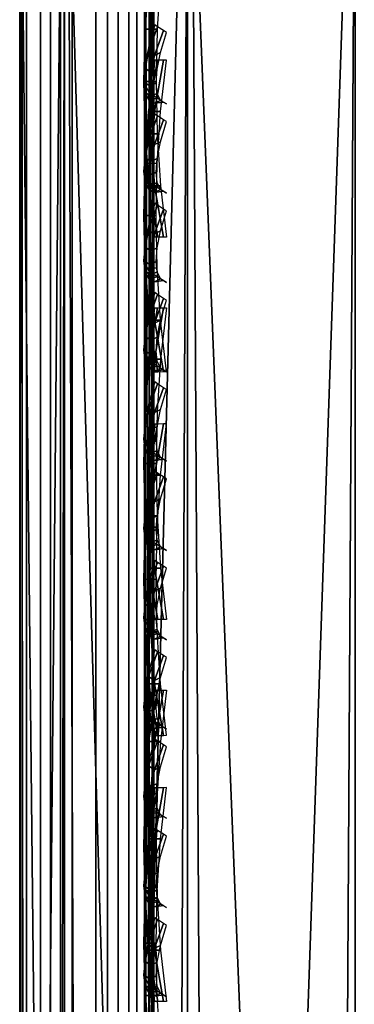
# Model space of a CAD drawing. Header units: inches. Extents: x 0 to 23, y -28 to 0.
# Tile 26 of 256: x 0 to 0.249, y -6.432 to -5.697. Entities that reach past the tile are written whole.
import ezdxf

# ---------------------------------------------------------------- set-up
doc = ezdxf.new("R2010")
doc.units = ezdxf.units.IN
doc.header["$LTSCALE"] = 0.03937
doc.header["$MEASUREMENT"] = 0
for name, color, linetype in [('A-FURN-3-ST', 151, 'Continuous'), ('A-FURN-3-ST-BK', 151, 'Continuous'), ('A-FURN-3-ST-SEAM', 250, 'Continuous'), ('A-FURN-3-STITCH', 15, 'Continuous')]:
    doc.layers.add(name, color=color, linetype=linetype)

msp = doc.modelspace()

# ---------------------------------------------------------------- meshes
at = {"layer": 'A-FURN-3-ST'}
mesh = msp.add_polyface(dxfattribs=at)
corners = [(0.25, -4.85038, 5), (22.75, -27.51, 5), (0.25, -27.51, 5), (0.125, -4.85038, 5.03349), (0.125, -27.51, 5.03349), (0.03349, -4.85038, 5.125), (0.03349, -27.51, 5.125), (0, -4.85038, 5.25), (0, -27.51, 5.25), (0.25, -27.70134, 5.03806), (0.125, -27.68853, 5.069), (0.03349, -27.65351, 5.15355), (0, -27.635, 5.28349), (0.25, -26.91, 18), (0.125, -26.91, 17.96651), (0.25, -27.1947, 17.96252), (0.125, -27.18603, 17.93017), (0.25, -27.46, 17.85263), (0.125, -27.44325, 17.82362), (0.25, -27.68782, 17.67782), (0.125, -27.66414, 17.65413), (0.03349, -26.91, 17.875), (0.03349, -27.16235, 17.84178), (0.03349, -27.3975, 17.74437), (0.03349, -27.59943, 17.58943), (0, -26.91, 17.75), (0, -27.13, 17.72104), (0, -27.335, 17.63612), (0, -27.51104, 17.50104), (0.03349, -27.75438, 17.3875), (0, -27.64612, 17.325), (0.03349, -5.45916, 17.875), (0.125, -5.45916, 17.96651), (0.25, -5.45916, 18), (22.75, -27.68782, 17.67782), (22.75, -27.46, 17.85263), (22.75, -27.1947, 17.96252), (0, -27.72651, 5.375), (0, -27.76, 5.5), (0, -4.60038, 5.50019), (0, -4.60916, 16.90065), (0, -27.76, 16.9), (0, -5.45916, 17.75), (0, -27.73104, 17.12)]
mesh.append_faces([[corners[k] for k in face] for face in [(0, 1, 2), (3, 2, 4), (5, 4, 6), (7, 6, 8), (9, 10, 2), (2, 10, 4), (4, 10, 11), (4, 11, 6), (6, 11, 8), (8, 11, 12), (13, 14, 15), (15, 14, 16), (15, 16, 17), (17, 16, 18), (17, 18, 19), (19, 18, 20), (14, 21, 16), (16, 21, 22), (16, 22, 23, 18), (18, 23, 24, 20), (21, 25, 22), (22, 25, 26), (22, 26, 23), (23, 26, 27), (23, 27, 24), (24, 27, 28), (24, 28, 29), (29, 28, 30), (31, 25, 21), (32, 21, 14), (33, 14, 13), (19, 34, 17), (17, 35, 15), (15, 36, 13), (2, 1, 9), (12, 37, 8), (8, 38, 39), (40, 38, 41), (42, 41, 25), (25, 41, 43), (25, 43, 30), (30, 28, 25), (25, 28, 27), (25, 27, 26)]])
mesh = msp.add_polyface(dxfattribs=at)
corners = [(0.25, -5.45916, 18), (22.75, -5.45916, 18), (0.25, -5.17459, 17.96255), (22.75, -5.17459, 17.96255), (0.25, -4.9094, 17.85277), (22.75, -4.9094, 17.85277), (0.25, -4.68164, 17.67812), (0.25, -4.65895, 5.0381), (22.75, -4.65895, 5.0381), (0.25, -4.85038, 5), (0.25, -27.51, 5), (0.125, -4.85038, 5.03349), (0.125, -27.51, 5.03349), (0.03349, -4.85038, 5.125), (0.03349, -27.51, 5.125), (0, -4.85038, 5.25), (0.125, -4.67178, 5.06904), (0.03349, -4.70681, 5.15357), (0, -4.72533, 5.28353), (0, -5.45916, 17.75), (0.03349, -5.45916, 17.875), (0, -5.23926, 17.72107), (0.03349, -5.20693, 17.84181), (0, -5.03434, 17.63623), (0.03349, -4.97187, 17.7445), (0, -4.85835, 17.50127), (0.03349, -4.76999, 17.58969), (0, -4.72325, 17.32538), (0.125, -5.45916, 17.96651), (0.125, -5.18326, 17.9302), (0.125, -4.92614, 17.82376), (0.125, -4.70531, 17.65442), (0, -26.91, 17.75), (0.03349, -26.91, 17.875), (0.125, -26.91, 17.96651), (0, -27.51, 5.25), (0, -4.60038, 5.50019), (0, -4.63381, 5.37511), (0, -27.76, 5.5), (0, -4.60916, 16.90065), (0, -27.76, 16.9), (0, -4.63826, 17.12052), (0.25, -26.91, 18)]
mesh.append_faces([[corners[k] for k in face] for face in [(0, 1, 2), (2, 3, 4), (4, 5, 6), (7, 8, 9), (9, 10, 11), (11, 12, 13), (13, 14, 15), (16, 7, 11), (11, 7, 9), (11, 13, 16), (16, 13, 17), (13, 15, 17), (17, 15, 18), (19, 20, 21), (21, 20, 22), (21, 22, 23), (23, 22, 24), (23, 24, 25), (25, 24, 26), (25, 26, 27), (20, 28, 22), (22, 28, 29), (22, 29, 30, 24), (24, 30, 31, 26), (28, 0, 29), (29, 0, 2), (29, 2, 30), (30, 2, 4), (30, 4, 31), (31, 4, 6), (19, 32, 20), (20, 33, 28), (28, 34, 0), (35, 36, 15), (15, 37, 18), (36, 38, 39), (39, 40, 19), (21, 23, 19), (19, 23, 25), (19, 25, 27), (27, 41, 19), (19, 41, 39), (42, 1, 0)]])
at = {"layer": 'A-FURN-3-ST-BK'}
mesh = msp.add_polyface(dxfattribs=at)
corners = [(0.125, -5.20705, 18.0051), (0.03349, -5.45916, 18.125), (0.03349, -5.1867, 18.09432), (0, -5.45916, 18.25), (0, -5.1589, 18.21619), (0.03349, -4.92789, 18.0038), (0, -4.87368, 18.11644), (0.03349, -4.6957, 17.858), (0, -4.61779, 17.95575), (0.03349, -4.50175, 17.6642), (0, -4.40405, 17.74218), (0.03349, -4.35576, 17.43211), (0.03349, -4.26505, 17.17338), (0.125, -4.35425, 17.15295), (0.125, -4.43818, 17.39237), (0.125, -4.57327, 17.60711), (0.125, -4.75273, 17.78643), (0.125, -4.96758, 17.92135), (0.125, -8.59823, 18.03349), (0.03349, -8.59823, 18.125), (0, -8.59823, 18.25), (0, -5.17234, 31.47809), (0.03349, -5.29258, 31.51224), (0, -5.05577, 31.77939), (0.03349, -5.16769, 31.83506), (0, -4.8858, 32.05413), (0.03349, -4.98558, 32.12942), (0, -4.66823, 32.29294), (0.03349, -4.75247, 32.38529), (0, -4.41047, 32.48769), (0.03349, -4.4763, 32.59395), (0.125, -5.38061, 31.53724), (0.125, -5.24962, 31.87582), (0.125, -5.05862, 32.18454), (0.125, -4.81414, 32.4529), (0.125, -4.52449, 32.67174), (0.125, -4.19955, 32.83361), (0.03349, -4.16648, 32.74829), (0, -8.83872, 18.5683), (0.03349, -8.95896, 18.60245), (0.03349, -8.73366, 18.15031), (0, -8.70964, 18.2762), (0.03349, -8.85081, 18.22282), (0, -8.7977, 18.34929), (0.03349, -8.93387, 18.33275), (0, -8.84396, 18.45397), (0.03349, -8.97162, 18.46525), (0.125, -9.06273, 18.45678), (0.125, -9.01577, 18.29194), (0.125, -8.91245, 18.15519), (0.125, -8.76671, 18.06498), (0, -4.12131, 32.63174)]
mesh.append_faces([[corners[k] for k in face] for face in [(0, 1, 2), (2, 1, 3), (2, 3, 4), (2, 4, 5), (5, 4, 6), (5, 6, 7), (7, 6, 8), (7, 8, 9), (9, 8, 10), (9, 10, 11), (12, 13, 14, 11), (11, 14, 15, 9), (9, 15, 16, 7), (7, 16, 17, 5), (5, 17, 0, 2), (1, 18, 19), (1, 19, 3), (3, 19, 20), (21, 22, 23), (23, 22, 24), (23, 24, 25), (25, 24, 26), (25, 26, 27), (27, 26, 28), (27, 28, 29), (29, 28, 30), (22, 31, 24), (24, 32, 33, 26), (26, 33, 34, 28), (28, 34, 35, 30), (30, 35, 36, 37), (21, 38, 22), (22, 38, 39), (22, 39, 31), (18, 40, 19), (19, 40, 20), (20, 40, 41), (41, 40, 42), (41, 42, 43), (43, 42, 44), (43, 44, 45), (45, 44, 46), (45, 46, 38), (38, 46, 39), (39, 46, 47), (48, 47, 46, 44), (48, 44, 42, 49), (49, 42, 40, 50), (8, 51, 10), (6, 21, 8), (8, 21, 29), (8, 29, 51), (6, 4, 21), (21, 4, 3), (21, 3, 20), (21, 20, 38), (38, 20, 41), (38, 41, 43), (43, 45, 38), (23, 25, 21), (21, 25, 27), (21, 27, 29)]])
mesh = msp.add_polyface(dxfattribs=at)
corners = [(0.25, -5.41282, 31.54639), (22.75, -5.41282, 31.54639), (0.25, -5.27961, 31.89073), (22.75, -5.27961, 31.89073), (0.25, -5.08536, 32.20472), (22.75, -5.08536, 32.20472), (0.25, -4.83671, 32.47764), (22.75, -4.83671, 32.47764), (0.25, -4.54213, 32.70022), (22.75, -4.54213, 32.70022), (0.25, -4.21165, 32.86484), (0.25, -4.35916, 16.90085), (0.125, -4.3167, 5.24983), (0.25, -4.35019, 5.24981), (0.25, -5.17459, 17.96255), (0.25, -5.45916, 18), (0.125, -5.20705, 18.0051), (0.125, -5.45916, 18.03349), (0.03349, -5.45916, 18.125), (0.125, -4.32566, 16.90087), (0.125, -4.35425, 17.15295), (0.25, -4.39682, 17.18538), (0.125, -4.43818, 17.39237), (0.25, -4.50681, 17.45049), (0.125, -4.57327, 17.60711), (0.25, -4.68164, 17.67812), (0.125, -4.75273, 17.78643), (0.25, -4.9094, 17.85277), (0.125, -4.96758, 17.92135), (0.25, -8.59823, 18), (0.125, -8.59823, 18.03349), (0.03349, -5.16769, 31.83506), (0.125, -5.38061, 31.53724), (0.125, -5.24962, 31.87582), (0.125, -5.05862, 32.18454), (0.125, -4.81414, 32.4529), (0.125, -4.52449, 32.67174), (0.125, -4.19955, 32.83361), (0.03349, -8.95896, 18.60245), (0.125, -9.04699, 18.62745), (0.25, -9.07921, 18.6366), (0.25, -9.09608, 18.45367), (0.125, -9.06273, 18.45678), (0.25, -9.04575, 18.277), (0.125, -9.01577, 18.29194), (0.25, -8.935, 18.13043), (0.125, -8.91245, 18.15519), (0.25, -8.7788, 18.03375), (0.125, -8.76671, 18.06498), (0.03349, -8.73366, 18.15031), (22.75, -4.35916, 16.90085), (22.75, -4.39682, 17.18538), (22.75, -4.50681, 17.45049), (22.75, -4.68164, 17.67812), (22.75, -4.9094, 17.85277), (22.75, -5.17459, 17.96255), (22.75, -8.59823, 18), (22.75, -8.7788, 18.03375), (22.75, -8.935, 18.13043), (22.75, -9.04575, 18.277), (22.75, -9.09608, 18.45367)]
mesh.append_faces([[corners[k] for k in face] for face in [(0, 1, 2), (2, 3, 4), (4, 5, 6), (6, 7, 8), (8, 9, 10), (11, 12, 13), (14, 15, 16), (16, 15, 17), (16, 17, 18), (19, 11, 20), (20, 11, 21), (20, 21, 22), (22, 21, 23), (22, 23, 24), (24, 23, 25), (24, 25, 26), (26, 25, 27), (26, 27, 28), (28, 27, 14), (28, 14, 16), (15, 29, 17), (17, 29, 30), (17, 30, 18), (31, 32, 33), (32, 0, 33), (33, 0, 2), (33, 2, 34), (34, 2, 4), (34, 4, 35), (35, 4, 6), (35, 6, 36), (36, 6, 8), (36, 8, 37), (32, 38, 39), (32, 39, 0), (0, 39, 40), (40, 39, 41), (41, 39, 42), (41, 42, 43), (43, 42, 44), (43, 44, 45), (45, 44, 46), (45, 46, 47), (47, 46, 48), (47, 48, 29), (29, 48, 30), (30, 48, 49), (38, 42, 39), (11, 50, 21), (21, 51, 23), (23, 52, 25), (25, 53, 27), (27, 54, 14), (14, 55, 15), (13, 50, 11), (40, 1, 0), (29, 56, 47), (47, 57, 45), (45, 58, 43), (43, 59, 41), (41, 60, 40), (15, 56, 29)]])
at = {"layer": 'A-FURN-3-ST-SEAM'}
mesh = msp.add_polyface(dxfattribs=at)
corners = [(0.09294, -12.60944, 17.92554), (0.1, -19.75972, 17.9), (0.1, -12.60944, 17.9), (0.09294, -5.45916, 17.92554), (0.1, -5.45916, 17.9), (0.09294, -5.27227, 17.90819), (0.1, -5.27711, 17.88312), (0.09294, -4.73431, 17.6253), (0.1, -4.91229, 17.73687), (0.1, -4.75238, 17.60726), (0.09294, -4.60114, 17.46162), (0.1, -4.6225, 17.44761), (0.09294, -4.50585, 17.27807), (0.1, -4.52959, 17.26865), (0.09294, -4.45105, 17.08759), (0.1, -4.47613, 17.08277), (0.09294, -4.43362, 16.90079), (0.1, -4.45916, 16.90077), (0.1, -4.45038, 5.50031), (0.09655, -4.47652, 16.90076), (0.09655, -4.49323, 17.07975), (0.09655, -4.54573, 17.26225), (0.09655, -4.63704, 17.43812), (0.09655, -4.76463, 17.59495), (0.09655, -4.92174, 17.72231), (0.09655, -5.09758, 17.81367), (0.1, -5.0912, 17.82983), (0.09655, -5.28009, 17.86601), (0.09655, -5.45916, 17.88263), (0.09655, -12.60944, 17.88263), (0.09655, -19.75972, 17.88263), (0.09655, -26.91, 17.88263), (0.1, -26.91, 17.9), (0.1, -27.09514, 17.88252), (0.09655, -27.09988, 17.86392)]
mesh.append_faces([[corners[k] for k in face] for face in [(0, 1, 2), (3, 2, 4), (5, 4, 6), (7, 8, 9), (10, 9, 11), (12, 11, 13), (14, 13, 15), (16, 15, 17), (16, 17, 18), (19, 18, 17), (19, 17, 20), (20, 17, 15), (20, 15, 21), (21, 15, 13), (21, 13, 22), (22, 13, 11), (22, 11, 23), (23, 11, 9), (23, 9, 24), (24, 9, 8), (24, 8, 25), (25, 8, 26), (25, 26, 27), (27, 26, 6), (27, 6, 28), (28, 6, 4), (28, 4, 29), (29, 4, 2), (29, 2, 30), (30, 2, 1), (30, 1, 31), (31, 1, 32), (31, 32, 33), (31, 33, 34)]])
mesh = msp.add_polyface(dxfattribs=at)
corners = [(22.90345, -27.16137, 17.8498), (22.9, -27.16581, 17.86659), (22.9, -27.09514, 17.88254), (22.90345, -26.91, 17.88263), (22.9, -26.91, 17.9), (22.90345, -23.33486, 17.88263), (22.9, -23.33486, 17.9), (22.90345, -19.75972, 17.88263), (22.9, -19.75972, 17.9), (22.90345, -16.18458, 17.88263), (22.9, -16.18458, 17.9), (22.90345, -12.60944, 17.88263), (22.9, -12.60944, 17.9), (22.90345, -9.0343, 17.88263), (22.9, -9.0343, 17.9), (22.90345, -5.45916, 17.88263), (22.9, -5.45916, 17.9), (22.90345, -5.28015, 17.86607), (22.9, -5.27714, 17.88317), (22.90345, -5.09761, 17.8137), (22.9, -5.09122, 17.82985), (22.90345, -4.92167, 17.72253), (22.9, -4.91219, 17.73708), (22.90345, -4.76474, 17.59506), (22.9, -4.75244, 17.60731), (22.90345, -4.63726, 17.43804), (22.9, -4.62271, 17.44751), (22.90345, -4.54576, 17.26228), (22.9, -4.52961, 17.26867), (22.90345, -4.49328, 17.07981), (22.9, -4.47618, 17.0828), (22.90345, -4.47652, 16.90076), (22.9, -4.45916, 16.90077), (22.90345, -4.47214, 11.20053), (22.9, -4.45477, 11.20054), (22.9, -4.45038, 5.50031), (0.09655, -27.09988, 17.86392), (0.1, -27.09514, 17.88252), (0.1, -27.10324, 17.88096)]
mesh.append_faces([[corners[k] for k in face] for face in [(0, 1, 2), (0, 2, 3), (3, 2, 4), (3, 4, 5), (5, 4, 6), (5, 6, 7), (7, 6, 8), (7, 8, 9), (9, 8, 10), (9, 10, 11), (11, 10, 12), (11, 12, 13), (13, 12, 14), (13, 14, 15), (15, 14, 16), (15, 16, 17), (17, 16, 18), (17, 18, 19), (19, 18, 20), (19, 20, 21), (21, 20, 22), (21, 22, 23), (23, 22, 24), (23, 24, 25), (25, 24, 26), (25, 26, 27), (27, 26, 28), (27, 28, 29), (29, 28, 30), (29, 30, 31), (31, 30, 32), (33, 32, 34), (33, 34, 35), (36, 37, 38)]])
mesh = msp.add_polyface(dxfattribs=at)
corners = [(0.05668, -5.45916, 17.85046), (0.039, -5.45916, 17.85149), (0.039, -5.28576, 17.83539), (0.05668, -5.28595, 17.83438), (0.039, -5.10904, 17.78471), (0.05668, -5.10941, 17.78376), (0.039, -4.93878, 17.69624), (0.05668, -4.93934, 17.69539), (0.039, -4.78665, 17.57293), (0.05668, -4.78737, 17.5722), (0.00026, -4.90977, 17.74063), (0.00186, -4.91946, 17.72581), (0.00186, -5.09604, 17.81756), (0.00026, -5.08952, 17.83402), (0.00186, -5.27932, 17.87012), (0.00026, -5.2761, 17.88753), (0.00186, -5.45916, 17.88681), (0.00026, -5.45916, 17.90452), (0.02284, -5.45916, 17.85881), (0.02284, -5.28443, 17.8426), (0.02284, -5.10634, 17.79153), (0.02284, -4.93477, 17.70238), (0.08125, -4.89091, 17.76948), (0.0655, -4.88646, 17.7763), (0.0655, -5.07383, 17.87367), (0.08125, -5.07683, 17.86609), (0.00512, -4.90038, 17.755), (0.00512, -5.0832, 17.84999), (0.00512, -5.27297, 17.90441), (0.00512, -5.45916, 17.92169), (0.03043, -5.45916, 17.94586), (0.0655, -5.45916, 17.94716), (0.0655, -5.26833, 17.92944), (0.03043, -5.26856, 17.92817), (0.03043, -5.07431, 17.87246), (0.03043, -4.88717, 17.77522), (0.01552, -12.60944, 17.93618), (0.03043, -12.60944, 17.94586), (0.01552, -5.45916, 17.93618), (0.01552, -5.27033, 17.91865), (0.01552, -5.07787, 17.86346), (0.01552, -4.89246, 17.76712), (0.00512, -12.60944, 17.92169), (0.02284, -12.60944, 17.85881), (0.00186, -12.60944, 17.88681), (0.0734, -12.60944, 17.85626), (0.05668, -12.60944, 17.85046), (0.0734, -5.45916, 17.85626), (0.0734, -5.28489, 17.84008), (0.0734, -5.10728, 17.78915), (0.0734, -4.93617, 17.70024), (0.0734, -4.78327, 17.5763)]
mesh.append_faces([[corners[k] for k in face] for face in [(0, 1, 2, 3), (3, 2, 4, 5), (5, 4, 6, 7), (7, 6, 8, 9), (10, 11, 12, 13), (13, 12, 14, 15), (15, 14, 16, 17), (1, 18, 19, 2), (2, 19, 20, 4), (4, 20, 21, 6), (22, 23, 24, 25), (26, 10, 13, 27), (27, 13, 15, 28), (28, 15, 17, 29), (30, 31, 32, 33), (33, 32, 24, 34), (34, 24, 23, 35), (36, 37, 30, 38), (38, 30, 33, 39), (39, 33, 34, 40), (40, 34, 35, 41), (42, 36, 38, 29), (29, 38, 39, 28), (28, 39, 40, 27), (27, 40, 41, 26), (43, 44, 16, 18), (18, 16, 14, 19), (19, 14, 12, 20), (20, 12, 11, 21), (45, 46, 0, 47), (47, 0, 3, 48), (48, 3, 5, 49), (49, 5, 7, 50), (50, 7, 9, 51)]])
mesh = msp.add_polyface(dxfattribs=at)
corners = [(0.1, -26.91, 17.9), (0.09294, -26.91, 17.92554), (0.1, -27.09514, 17.88252), (0.09294, -27.10817, 17.90601), (0.1, -27.10324, 17.88096), (0.09294, -19.75972, 17.92554), (0.1, -19.75972, 17.9), (0.09294, -12.60944, 17.92554), (0.1, -12.60944, 17.9), (0.09294, -5.45916, 17.92554), (0.1, -5.45916, 17.9), (0.09294, -5.27227, 17.90819), (0.1, -5.27711, 17.88312), (0.09294, -5.08179, 17.85357), (0.1, -5.0912, 17.82983), (0.08125, -5.07683, 17.86609), (0.08125, -5.26981, 17.92143), (0.08125, -5.45916, 17.939), (0.08125, -12.60944, 17.939), (0.08125, -19.75972, 17.939), (0.08125, -26.91, 17.939), (0.08125, -27.11077, 17.91922), (0.0655, -5.07383, 17.87367), (0.0655, -5.26833, 17.92944), (0.0655, -5.45916, 17.94716), (0.0655, -12.60944, 17.94716), (0.0655, -19.75972, 17.94716), (0.0655, -26.91, 17.94716), (0.0655, -27.11235, 17.92722), (0.08718, -5.10314, 17.79962), (0.09655, -5.09758, 17.81367), (0.09655, -5.28009, 17.86601), (0.08718, -5.28284, 17.85115), (0.09655, -5.45916, 17.88263), (0.08718, -5.45916, 17.86752), (0.09655, -12.60944, 17.88263), (0.08718, -12.60944, 17.86752), (0.09655, -19.75972, 17.88263), (0.08718, -19.75972, 17.86752), (0.09655, -26.91, 17.88263), (0.08718, -26.91, 17.86752), (0.09655, -27.09988, 17.86392), (0.08718, -27.09696, 17.8491), (0.0734, -27.09478, 17.83805), (0.0734, -26.91, 17.85626), (0.0734, -19.75972, 17.85626), (0.0734, -12.60944, 17.85626), (0.0734, -5.45916, 17.85626), (0.0734, -5.28489, 17.84008), (0.0734, -5.10728, 17.78915)]
mesh.append_faces([[corners[k] for k in face] for face in [(0, 1, 2), (2, 1, 3), (2, 3, 4), (1, 0, 5), (5, 0, 6), (5, 6, 7), (7, 8, 9), (9, 10, 11), (11, 12, 13), (13, 12, 14), (13, 15, 16, 11), (11, 16, 17, 9), (9, 17, 18, 7), (7, 18, 19, 5), (5, 19, 20, 1), (1, 20, 21, 3), (15, 22, 23, 16), (16, 23, 24, 17), (17, 24, 25, 18), (19, 26, 27, 20), (20, 27, 28, 21), (29, 30, 31, 32), (32, 31, 33, 34), (34, 33, 35, 36), (36, 35, 37, 38), (38, 37, 39, 40), (40, 39, 41, 42), (42, 43, 44, 40), (40, 44, 45, 38), (38, 45, 46, 36), (36, 46, 47, 34), (34, 47, 48, 32), (32, 48, 49, 29)]])
mesh = msp.add_polyface(dxfattribs=at)
corners = [(0.0655, -5.36199, 31.53196), (0.03043, -5.36074, 31.5316), (0.03043, -7.805, 22.92507), (0.0655, -7.80625, 22.92543), (0.0655, -6.50551, 18.05284), (0.03043, -6.50551, 18.05414), (0.03043, -5.45916, 18.05414), (0.0655, -5.45916, 18.05284), (0.03043, -5.31671, 18.0452), (0.0655, -5.31687, 18.04391), (0.00026, -5.45916, 18.09548), (0.00512, -5.45916, 18.07831), (0.00512, -6.50551, 18.07831), (0.00026, -6.50551, 18.09548), (0.00026, -7.76523, 22.91378), (0.00512, -7.78175, 22.91847), (0.00512, -5.3375, 31.525), (0.00026, -5.32098, 31.52031), (0.00186, -5.30394, 31.51547), (0.00186, -7.7482, 22.90894), (0.00186, -6.50551, 18.11319), (0.00186, -5.45916, 18.11319), (0.0734, -5.45916, 18.14374), (0.05668, -5.45916, 18.14954), (0.05668, -6.50551, 18.14954), (0.0734, -6.50551, 18.14374), (0.05668, -8.59823, 18.14954), (0.0734, -8.59823, 18.14374), (0.0734, -7.71881, 22.90059), (0.05668, -7.71323, 22.89901), (0.05668, -5.26897, 31.50554), (0.0734, -5.27455, 31.50712), (0.08718, -5.28538, 31.5102), (0.08718, -7.72964, 22.90367), (0.08718, -6.50551, 18.13248), (0.08718, -5.45916, 18.13248), (0.1, -5.45916, 18.1), (0.09655, -5.3089, 18.10793), (0.09655, -5.45916, 18.11737), (0.1, -6.50551, 18.1), (0.09655, -6.50551, 18.11737), (0.1, -8.59823, 18.1), (0.1, -7.76088, 22.91254), (0.09655, -7.74418, 22.9078), (0.1, -5.31663, 31.51907), (0.09655, -5.29992, 31.51433), (0.09294, -5.45916, 18.07446), (0.1, -5.31105, 18.0907), (0.09294, -6.50551, 18.07446), (0.09294, -8.59823, 18.07446), (0.09294, -7.78545, 22.91952), (0.09294, -5.34119, 31.52605), (0.039, -5.26996, 31.50582), (0.039, -7.71422, 22.89929), (0.039, -6.50551, 18.14851), (0.039, -5.45916, 18.14851), (0.02284, -5.27701, 31.50782), (0.02284, -7.72127, 22.90129), (0.02284, -6.50551, 18.14119), (0.02284, -5.45916, 18.14119), (0.01552, -5.35143, 31.52896), (0.01552, -7.79568, 22.92243), (0.01552, -6.50551, 18.06382), (0.01552, -5.45916, 18.06382), (0.01552, -5.31551, 18.0548), (0.08125, -5.35415, 31.52973), (0.08125, -7.7984, 22.9232), (0.08125, -6.50551, 18.061), (0.08125, -5.45916, 18.061), (0.08125, -5.31586, 18.052)]
mesh.append_faces([[corners[k] for k in face] for face in [(0, 1, 2, 3), (4, 5, 6, 7), (7, 6, 8, 9), (10, 11, 12, 13), (14, 15, 16, 17), (17, 18, 19, 14), (13, 20, 21, 10), (22, 23, 24, 25), (25, 24, 26, 27), (28, 29, 30, 31), (31, 32, 33, 28), (25, 34, 35, 22), (36, 37, 38), (36, 38, 39), (39, 38, 40), (39, 40, 41), (42, 43, 44), (44, 43, 45), (46, 47, 36), (46, 36, 48), (48, 36, 39), (48, 39, 49), (50, 42, 51), (51, 42, 44), (52, 30, 29, 53), (54, 24, 23, 55), (32, 45, 43, 33), (34, 40, 38, 35), (56, 52, 53, 57), (58, 54, 55, 59), (18, 56, 57, 19), (20, 58, 59, 21), (60, 16, 15, 61), (62, 12, 11, 63), (1, 60, 61, 2), (5, 62, 63, 6), (6, 63, 64, 8), (65, 0, 3, 66), (67, 4, 7, 68), (68, 7, 9, 69), (51, 65, 66, 50), (48, 67, 68, 46)]])
mesh = msp.add_polyface(dxfattribs=at)
corners = [(0.05668, -27.09366, 17.83236), (0.039, -27.09386, 17.83337), (0.039, -26.91, 17.85149), (0.05668, -26.91, 17.85046), (0.039, -19.75972, 17.85149), (0.05668, -19.75972, 17.85046), (0.039, -12.60944, 17.85149), (0.05668, -12.60944, 17.85046), (0.039, -5.45916, 17.85149), (0.05668, -5.45916, 17.85046), (0.00026, -5.45916, 17.90452), (0.00186, -5.45916, 17.88681), (0.00186, -12.60944, 17.88681), (0.00026, -12.60944, 17.90452), (0.00186, -19.75972, 17.88681), (0.00026, -19.75972, 17.90452), (0.00186, -26.91, 17.88681), (0.00026, -26.91, 17.90452), (0.00186, -27.10069, 17.86802), (0.00026, -27.10411, 17.8854), (0.02284, -27.09528, 17.84056), (0.02284, -26.91, 17.85881), (0.02284, -19.75972, 17.85881), (0.02284, -12.60944, 17.85881), (0.02284, -5.45916, 17.85881), (0.08125, -12.60944, 17.939), (0.0655, -12.60944, 17.94716), (0.0655, -19.75972, 17.94716), (0.08125, -19.75972, 17.939), (0.00512, -5.45916, 17.92169), (0.00512, -12.60944, 17.92169), (0.00512, -19.75972, 17.92169), (0.00512, -26.91, 17.92169), (0.00512, -27.10743, 17.90224), (0.03043, -27.1121, 17.92594), (0.0655, -27.11235, 17.92722), (0.0655, -26.91, 17.94716), (0.03043, -26.91, 17.94586), (0.03043, -19.75972, 17.94586), (0.03043, -12.60944, 17.94586), (0.0655, -5.45916, 17.94716), (0.03043, -5.45916, 17.94586), (0.01552, -27.11023, 17.91645), (0.01552, -26.91, 17.93618), (0.01552, -19.75972, 17.93618), (0.01552, -12.60944, 17.93618), (0.0734, -27.09478, 17.83805), (0.0734, -26.91, 17.85626), (0.0734, -19.75972, 17.85626), (0.0734, -12.60944, 17.85626)]
mesh.append_faces([[corners[k] for k in face] for face in [(0, 1, 2, 3), (3, 2, 4, 5), (5, 4, 6, 7), (7, 6, 8, 9), (10, 11, 12, 13), (13, 12, 14, 15), (15, 14, 16, 17), (17, 16, 18, 19), (1, 20, 21, 2), (2, 21, 22, 4), (4, 22, 23, 6), (6, 23, 24, 8), (25, 26, 27, 28), (29, 10, 13, 30), (30, 13, 15, 31), (31, 15, 17, 32), (32, 17, 19, 33), (34, 35, 36, 37), (37, 36, 27, 38), (38, 27, 26, 39), (39, 26, 40, 41), (42, 34, 37, 43), (43, 37, 38, 44), (44, 38, 39, 45), (33, 42, 43, 32), (32, 43, 44, 31), (31, 44, 45, 30), (20, 18, 16, 21), (21, 16, 14, 22), (22, 14, 12, 23), (46, 0, 3, 47), (47, 3, 5, 48), (48, 5, 7, 49)]])
at = {"layer": 'A-FURN-3-STITCH'}
mesh = msp.add_polymesh((7, 4), dxfattribs=at)
for k, corner in enumerate([(0.10928, -5.85963, 18.04677), (0.10714, -5.85963, 18.04825), (0.10283, -5.85963, 18.05117), (0.10066, -5.85963, 18.05261), (0.10501, -5.82129, 18.04043), (0.10032, -5.82129, 18.03815), (0.09601, -5.82129, 18.04107), (0.09639, -5.82128, 18.04627), (0.10243, -5.78246, 18.03659), (0.09775, -5.78246, 18.03432), (0.09343, -5.78246, 18.03724), (0.09381, -5.78245, 18.04243), (0.10157, -5.74339, 18.03529), (0.09688, -5.74339, 18.03302), (0.09257, -5.74339, 18.03594), (0.09295, -5.74338, 18.04113), (0.10243, -5.70432, 18.03653), (0.09774, -5.70432, 18.03426), (0.09343, -5.70432, 18.03718), (0.09381, -5.70431, 18.04237), (0.105, -5.66548, 18.0403), (0.10032, -5.66548, 18.03803), (0.09601, -5.66548, 18.04095), (0.09638, -5.66548, 18.04614), (0.10928, -5.62713, 18.04658), (0.1071, -5.62713, 18.048), (0.10278, -5.62712, 18.05092), (0.10066, -5.62712, 18.05242)]):
    mesh.set_mesh_vertex(divmod(k, 4), corner)
mesh = msp.add_polymesh((7, 4), dxfattribs=at)
for k, corner in enumerate([(0.10066, -5.75454, 30.11702), (0.10283, -5.75594, 30.11735), (0.10714, -5.75878, 30.11802), (0.10928, -5.76022, 30.11836), (0.09639, -5.75186, 30.1558), (0.09601, -5.75692, 30.15699), (0.10032, -5.75976, 30.15766), (0.10501, -5.75755, 30.15714), (0.09381, -5.74664, 30.19446), (0.09343, -5.75169, 30.19566), (0.09775, -5.75454, 30.19633), (0.10243, -5.75232, 30.1958), (0.09295, -5.73889, 30.23278), (0.09257, -5.74395, 30.23397), (0.09688, -5.74679, 30.23464), (0.10157, -5.74458, 30.23412), (0.09381, -5.72868, 30.27051), (0.09343, -5.73373, 30.27171), (0.09774, -5.73657, 30.27238), (0.10243, -5.73436, 30.27185), (0.09638, -5.71605, 30.30743), (0.09601, -5.7211, 30.30862), (0.10032, -5.72395, 30.30929), (0.105, -5.72173, 30.30877), (0.10066, -5.70109, 30.3433), (0.10278, -5.70255, 30.34365), (0.1071, -5.7054, 30.34432), (0.10928, -5.70678, 30.34464)]):
    mesh.set_mesh_vertex(divmod(k, 4), corner)
mesh = msp.add_polymesh((7, 4), dxfattribs=at)
for k, corner in enumerate([(0.10066, -5.96013, 17.94995), (0.10283, -5.96011, 17.95138), (0.10714, -5.96006, 17.9543), (0.10928, -5.96004, 17.95579), (0.09639, -5.92168, 17.95562), (0.09601, -5.9216, 17.96081), (0.10032, -5.92155, 17.96373), (0.10501, -5.92159, 17.96146), (0.09381, -5.8828, 17.95878), (0.09343, -5.88271, 17.96397), (0.09775, -5.88266, 17.96689), (0.10243, -5.8827, 17.96462), (0.09295, -5.84371, 17.9594), (0.09257, -5.84362, 17.96459), (0.09688, -5.84357, 17.96751), (0.10157, -5.84361, 17.96524), (0.09381, -5.80466, 17.95748), (0.09343, -5.80458, 17.96267), (0.09774, -5.80453, 17.96559), (0.10243, -5.80457, 17.96332), (0.09638, -5.7659, 17.95303), (0.09601, -5.76581, 17.95822), (0.10032, -5.76577, 17.96114), (0.105, -5.7658, 17.95887), (0.10066, -5.72766, 17.94608), (0.10278, -5.72764, 17.94758), (0.1071, -5.72759, 17.9505), (0.10928, -5.72756, 17.95192)]):
    mesh.set_mesh_vertex(divmod(k, 4), corner)
mesh = msp.add_polymesh((7, 4), dxfattribs=at)
for k, corner in enumerate([(0.10066, -5.8212, 29.8823), (0.10283, -5.8226, 29.88263), (0.10714, -5.82544, 29.8833), (0.10928, -5.82688, 29.88364), (0.09639, -5.81853, 29.92107), (0.09601, -5.82358, 29.92227), (0.10032, -5.82642, 29.92294), (0.10501, -5.82421, 29.92242), (0.09381, -5.8133, 29.95974), (0.09343, -5.81836, 29.96093), (0.09775, -5.8212, 29.9616), (0.10243, -5.81899, 29.96108), (0.09295, -5.80556, 29.99806), (0.09257, -5.81061, 29.99925), (0.09688, -5.81345, 29.99992), (0.10157, -5.81124, 29.9994), (0.09381, -5.79534, 30.03579), (0.09343, -5.80039, 30.03698), (0.09774, -5.80324, 30.03765), (0.10243, -5.80102, 30.03713), (0.09638, -5.78271, 30.07271), (0.09601, -5.78777, 30.0739), (0.10032, -5.79061, 30.07457), (0.105, -5.7884, 30.07405), (0.10066, -5.76775, 30.10858), (0.10278, -5.76921, 30.10892), (0.1071, -5.77206, 30.1096), (0.10928, -5.77344, 30.10992)]):
    mesh.set_mesh_vertex(divmod(k, 4), corner)
mesh = msp.add_polymesh((7, 4), dxfattribs=at)
for k, corner in enumerate([(0.10066, -5.88786, 29.64757), (0.10283, -5.88926, 29.6479), (0.10714, -5.8921, 29.64858), (0.10928, -5.89355, 29.64892), (0.09639, -5.88519, 29.68635), (0.09601, -5.89024, 29.68754), (0.10032, -5.89309, 29.68821), (0.10501, -5.89087, 29.68769), (0.09381, -5.87996, 29.72501), (0.09343, -5.88502, 29.72621), (0.09775, -5.88786, 29.72688), (0.10243, -5.88565, 29.72636), (0.09295, -5.87222, 29.76333), (0.09257, -5.87727, 29.76453), (0.09688, -5.88011, 29.7652), (0.10157, -5.8779, 29.76467), (0.09381, -5.862, 29.80106), (0.09343, -5.86705, 29.80226), (0.09774, -5.8699, 29.80293), (0.10243, -5.86768, 29.80241), (0.09638, -5.84937, 29.83798), (0.09601, -5.85443, 29.83918), (0.10032, -5.85727, 29.83985), (0.105, -5.85506, 29.83932), (0.10066, -5.83441, 29.87385), (0.10278, -5.83588, 29.8742), (0.1071, -5.83872, 29.87487), (0.10928, -5.8401, 29.8752)]):
    mesh.set_mesh_vertex(divmod(k, 4), corner)
mesh = msp.add_polymesh((7, 4), dxfattribs=at)
for k, corner in enumerate([(0.10066, -5.95452, 29.41285), (0.10283, -5.95592, 29.41318), (0.10714, -5.95876, 29.41385), (0.10928, -5.96021, 29.41419), (0.09639, -5.95185, 29.45163), (0.09601, -5.9569, 29.45282), (0.10032, -5.95975, 29.45349), (0.10501, -5.95753, 29.45297), (0.09381, -5.94662, 29.49029), (0.09343, -5.95168, 29.49148), (0.09775, -5.95452, 29.49216), (0.10243, -5.95231, 29.49163), (0.09295, -5.93888, 29.52861), (0.09257, -5.94393, 29.5298), (0.09688, -5.94678, 29.53047), (0.10157, -5.94456, 29.52995), (0.09381, -5.92866, 29.56634), (0.09343, -5.93372, 29.56754), (0.09774, -5.93656, 29.56821), (0.10243, -5.93435, 29.56768), (0.09638, -5.91603, 29.60326), (0.09601, -5.92109, 29.60445), (0.10032, -5.92393, 29.60512), (0.105, -5.92172, 29.6046), (0.10066, -5.90107, 29.63913), (0.10278, -5.90254, 29.63948), (0.1071, -5.90538, 29.64015), (0.10928, -5.90676, 29.64047)]):
    mesh.set_mesh_vertex(divmod(k, 4), corner)
mesh = msp.add_polymesh((7, 4), dxfattribs=at)
for k, corner in enumerate([(0.10928, -6.145, 18.04677), (0.10714, -6.145, 18.04825), (0.10283, -6.145, 18.05117), (0.10066, -6.145, 18.05261), (0.10501, -6.10666, 18.04043), (0.10032, -6.10666, 18.03815), (0.09601, -6.10666, 18.04107), (0.09639, -6.10665, 18.04627), (0.10243, -6.06783, 18.03659), (0.09775, -6.06783, 18.03432), (0.09343, -6.06783, 18.03724), (0.09381, -6.06783, 18.04243), (0.10157, -6.02876, 18.03529), (0.09688, -6.02876, 18.03302), (0.09257, -6.02876, 18.03594), (0.09295, -6.02875, 18.04113), (0.10243, -5.98969, 18.03653), (0.09774, -5.98969, 18.03426), (0.09343, -5.98969, 18.03718), (0.09381, -5.98968, 18.04237), (0.105, -5.95085, 18.0403), (0.10032, -5.95085, 18.03803), (0.09601, -5.95085, 18.04095), (0.09638, -5.95085, 18.04614), (0.10928, -5.9125, 18.04658), (0.1071, -5.9125, 18.048), (0.10278, -5.91249, 18.05092), (0.10066, -5.91249, 18.05242)]):
    mesh.set_mesh_vertex(divmod(k, 4), corner)
mesh = msp.add_polymesh((7, 4), dxfattribs=at)
for k, corner in enumerate([(0.10066, -6.02118, 29.17813), (0.10283, -6.02258, 29.17846), (0.10714, -6.02542, 29.17913), (0.10928, -6.02687, 29.17947), (0.09639, -6.01851, 29.2169), (0.09601, -6.02357, 29.2181), (0.10032, -6.02641, 29.21877), (0.10501, -6.0242, 29.21825), (0.09381, -6.01329, 29.25557), (0.09343, -6.01834, 29.25676), (0.09775, -6.02118, 29.25743), (0.10243, -6.01897, 29.25691), (0.09295, -6.00554, 29.29388), (0.09257, -6.0106, 29.29508), (0.09688, -6.01344, 29.29575), (0.10157, -6.01123, 29.29523), (0.09381, -5.99532, 29.33162), (0.09343, -6.00038, 29.33281), (0.09774, -6.00322, 29.33348), (0.10243, -6.00101, 29.33296), (0.09638, -5.9827, 29.36853), (0.09601, -5.98775, 29.36973), (0.10032, -5.99059, 29.3704), (0.105, -5.98838, 29.36988), (0.10066, -5.96774, 29.40441), (0.10278, -5.9692, 29.40475), (0.1071, -5.97204, 29.40542), (0.10928, -5.97342, 29.40575)]):
    mesh.set_mesh_vertex(divmod(k, 4), corner)
mesh = msp.add_polymesh((7, 4), dxfattribs=at)
for k, corner in enumerate([(0.10066, -6.23166, 17.94995), (0.10283, -6.23164, 17.95138), (0.10714, -6.23159, 17.9543), (0.10928, -6.23157, 17.95579), (0.09639, -6.19321, 17.95562), (0.09601, -6.19313, 17.96081), (0.10032, -6.19308, 17.96373), (0.10501, -6.19312, 17.96146), (0.09381, -6.15433, 17.95878), (0.09343, -6.15424, 17.96397), (0.09775, -6.15419, 17.96689), (0.10243, -6.15423, 17.96462), (0.09295, -6.11524, 17.9594), (0.09257, -6.11515, 17.96459), (0.09688, -6.1151, 17.96751), (0.10157, -6.11514, 17.96524), (0.09381, -6.07619, 17.95748), (0.09343, -6.07611, 17.96267), (0.09774, -6.07606, 17.96559), (0.10243, -6.0761, 17.96332), (0.09638, -6.03743, 17.95303), (0.09601, -6.03734, 17.95822), (0.10032, -6.0373, 17.96114), (0.105, -6.03733, 17.95887), (0.10066, -5.99919, 17.94608), (0.10278, -5.99916, 17.94758), (0.1071, -5.99912, 17.9505), (0.10928, -5.99909, 17.95192)]):
    mesh.set_mesh_vertex(divmod(k, 4), corner)
mesh = msp.add_polymesh((7, 4), dxfattribs=at)
for k, corner in enumerate([(0.10066, -6.08785, 28.9434), (0.10283, -6.08924, 28.94373), (0.10714, -6.09209, 28.94441), (0.10928, -6.09353, 28.94475), (0.09639, -6.08517, 28.98218), (0.09601, -6.09023, 28.98337), (0.10032, -6.09307, 28.98404), (0.10501, -6.09086, 28.98352), (0.09381, -6.07995, 29.02084), (0.09343, -6.085, 29.02204), (0.09775, -6.08784, 29.02271), (0.10243, -6.08563, 29.02219), (0.09295, -6.0722, 29.05916), (0.09257, -6.07726, 29.06035), (0.09688, -6.0801, 29.06103), (0.10157, -6.07789, 29.0605), (0.09381, -6.06198, 29.09689), (0.09343, -6.06704, 29.09809), (0.09774, -6.06988, 29.09876), (0.10243, -6.06767, 29.09824), (0.09638, -6.04936, 29.13381), (0.09601, -6.05441, 29.135), (0.10032, -6.05725, 29.13568), (0.105, -6.05504, 29.13515), (0.10066, -6.0344, 29.16968), (0.10278, -6.03586, 29.17003), (0.1071, -6.0387, 29.1707), (0.10928, -6.04008, 29.17103)]):
    mesh.set_mesh_vertex(divmod(k, 4), corner)
mesh = msp.add_polymesh((7, 4), dxfattribs=at)
for k, corner in enumerate([(0.10066, -6.15451, 28.70868), (0.10283, -6.15591, 28.70901), (0.10714, -6.15875, 28.70968), (0.10928, -6.16019, 28.71002), (0.09639, -6.15183, 28.74746), (0.09601, -6.15689, 28.74865), (0.10032, -6.15973, 28.74932), (0.10501, -6.15752, 28.7488), (0.09381, -6.14661, 28.78612), (0.09343, -6.15166, 28.78731), (0.09775, -6.15451, 28.78799), (0.10243, -6.15229, 28.78746), (0.09295, -6.13886, 28.82444), (0.09257, -6.14392, 28.82563), (0.09688, -6.14676, 28.8263), (0.10157, -6.14455, 28.82578), (0.09381, -6.12865, 28.86217), (0.09343, -6.1337, 28.86336), (0.09774, -6.13654, 28.86404), (0.10243, -6.13433, 28.86351), (0.09638, -6.11602, 28.89909), (0.09601, -6.12107, 28.90028), (0.10032, -6.12392, 28.90095), (0.105, -6.1217, 28.90043), (0.10066, -6.10106, 28.93496), (0.10278, -6.10252, 28.93531), (0.1071, -6.10536, 28.93598), (0.10928, -6.10674, 28.9363)]):
    mesh.set_mesh_vertex(divmod(k, 4), corner)
mesh = msp.add_polymesh((7, 4), dxfattribs=at)
for k, corner in enumerate([(0.10066, -6.22117, 28.47396), (0.10283, -6.22257, 28.47429), (0.10714, -6.22541, 28.47496), (0.10928, -6.22685, 28.4753), (0.09639, -6.2185, 28.51273), (0.09601, -6.22355, 28.51393), (0.10032, -6.22639, 28.5146), (0.10501, -6.22418, 28.51407), (0.09381, -6.21327, 28.5514), (0.09343, -6.21832, 28.55259), (0.09775, -6.22117, 28.55326), (0.10243, -6.21895, 28.55274), (0.09295, -6.20552, 28.58971), (0.09257, -6.21058, 28.59091), (0.09688, -6.21342, 28.59158), (0.10157, -6.21121, 28.59106), (0.09381, -6.19531, 28.62745), (0.09343, -6.20036, 28.62864), (0.09774, -6.2032, 28.62931), (0.10243, -6.20099, 28.62879), (0.09638, -6.18268, 28.66436), (0.09601, -6.18773, 28.66556), (0.10032, -6.19058, 28.66623), (0.105, -6.18836, 28.66571), (0.10066, -6.16772, 28.70024), (0.10278, -6.16918, 28.70058), (0.1071, -6.17203, 28.70125), (0.10928, -6.17341, 28.70158)]):
    mesh.set_mesh_vertex(divmod(k, 4), corner)
mesh = msp.add_polymesh((7, 4), dxfattribs=at)
for k, corner in enumerate([(0.10928, -6.43037, 18.04677), (0.10714, -6.43037, 18.04825), (0.10283, -6.43037, 18.05117), (0.10066, -6.43037, 18.05261), (0.10501, -6.39203, 18.04043), (0.10032, -6.39203, 18.03815), (0.09601, -6.39203, 18.04107), (0.09639, -6.39202, 18.04627), (0.10243, -6.3532, 18.03659), (0.09775, -6.3532, 18.03432), (0.09343, -6.3532, 18.03724), (0.09381, -6.3532, 18.04243), (0.10157, -6.31413, 18.03529), (0.09688, -6.31413, 18.03302), (0.09257, -6.31413, 18.03594), (0.09295, -6.31413, 18.04113), (0.10243, -6.27506, 18.03653), (0.09774, -6.27506, 18.03426), (0.09343, -6.27506, 18.03718), (0.09381, -6.27505, 18.04237), (0.105, -6.23622, 18.0403), (0.10032, -6.23623, 18.03803), (0.09601, -6.23622, 18.04095), (0.09638, -6.23622, 18.04614), (0.10928, -6.19787, 18.04658), (0.1071, -6.19787, 18.048), (0.10278, -6.19786, 18.05092), (0.10066, -6.19786, 18.05242)]):
    mesh.set_mesh_vertex(divmod(k, 4), corner)
mesh = msp.add_polymesh((7, 4), dxfattribs=at)
for k, corner in enumerate([(0.10066, -6.28783, 28.23923), (0.10283, -6.28923, 28.23956), (0.10714, -6.29207, 28.24024), (0.10928, -6.29351, 28.24058), (0.09639, -6.28516, 28.27801), (0.09601, -6.29021, 28.2792), (0.10032, -6.29305, 28.27987), (0.10501, -6.29084, 28.27935), (0.09381, -6.27993, 28.31667), (0.09343, -6.28499, 28.31787), (0.09775, -6.28783, 28.31854), (0.10243, -6.28562, 28.31802), (0.09295, -6.27219, 28.35499), (0.09257, -6.27724, 28.35618), (0.09688, -6.28008, 28.35686), (0.10157, -6.27787, 28.35633), (0.09381, -6.26197, 28.39272), (0.09343, -6.26702, 28.39392), (0.09774, -6.26987, 28.39459), (0.10243, -6.26765, 28.39407), (0.09638, -6.24934, 28.42964), (0.09601, -6.2544, 28.43083), (0.10032, -6.25724, 28.43151), (0.105, -6.25503, 28.43098), (0.10066, -6.23438, 28.46551), (0.10278, -6.23584, 28.46586), (0.1071, -6.23869, 28.46653), (0.10928, -6.24007, 28.46686)]):
    mesh.set_mesh_vertex(divmod(k, 4), corner)
mesh = msp.add_polymesh((7, 4), dxfattribs=at)
for k, corner in enumerate([(0.10066, -6.50319, 17.94995), (0.10283, -6.50317, 17.95138), (0.10714, -6.50312, 17.9543), (0.10928, -6.5031, 17.95579), (0.09639, -6.46474, 17.95562), (0.09601, -6.46466, 17.96081), (0.10032, -6.46461, 17.96373), (0.10501, -6.46465, 17.96146), (0.09381, -6.42585, 17.95878), (0.09343, -6.42577, 17.96397), (0.09775, -6.42572, 17.96689), (0.10243, -6.42576, 17.96462), (0.09295, -6.38677, 17.9594), (0.09257, -6.38668, 17.96459), (0.09688, -6.38663, 17.96751), (0.10157, -6.38667, 17.96524), (0.09381, -6.34772, 17.95748), (0.09343, -6.34764, 17.96267), (0.09774, -6.34759, 17.96559), (0.10243, -6.34763, 17.96332), (0.09638, -6.30896, 17.95303), (0.09601, -6.30887, 17.95822), (0.10032, -6.30883, 17.96114), (0.105, -6.30886, 17.95887), (0.10066, -6.27072, 17.94608), (0.10278, -6.27069, 17.94758), (0.1071, -6.27065, 17.9505), (0.10928, -6.27062, 17.95192)]):
    mesh.set_mesh_vertex(divmod(k, 4), corner)
mesh = msp.add_polymesh((7, 4), dxfattribs=at)
for k, corner in enumerate([(0.10066, -6.35449, 28.00451), (0.10283, -6.35589, 28.00484), (0.10714, -6.35873, 28.00551), (0.10928, -6.36018, 28.00585), (0.09639, -6.35182, 28.04328), (0.09601, -6.35687, 28.04448), (0.10032, -6.35972, 28.04515), (0.10501, -6.3575, 28.04463), (0.09381, -6.34659, 28.08195), (0.09343, -6.35165, 28.08314), (0.09775, -6.35449, 28.08382), (0.10243, -6.35228, 28.08329), (0.09295, -6.33885, 28.12027), (0.09257, -6.3439, 28.12146), (0.09688, -6.34675, 28.12213), (0.10157, -6.34453, 28.12161), (0.09381, -6.32863, 28.158), (0.09343, -6.33368, 28.15919), (0.09774, -6.33653, 28.15987), (0.10243, -6.33431, 28.15934), (0.09638, -6.316, 28.19492), (0.09601, -6.32106, 28.19611), (0.10032, -6.3239, 28.19678), (0.105, -6.32169, 28.19626), (0.10066, -6.30104, 28.23079), (0.10278, -6.30251, 28.23114), (0.1071, -6.30535, 28.23181), (0.10928, -6.30673, 28.23213)]):
    mesh.set_mesh_vertex(divmod(k, 4), corner)
mesh = msp.add_polymesh((7, 4), dxfattribs=at)
for k, corner in enumerate([(0.10066, -6.42115, 27.76979), (0.10283, -6.42255, 27.77012), (0.10714, -6.42539, 27.77079), (0.10928, -6.42684, 27.77113), (0.09639, -6.41848, 27.80856), (0.09601, -6.42353, 27.80976), (0.10032, -6.42638, 27.81043), (0.10501, -6.42416, 27.8099), (0.09381, -6.41325, 27.84723), (0.09343, -6.41831, 27.84842), (0.09775, -6.42115, 27.84909), (0.10243, -6.41894, 27.84857), (0.09295, -6.40551, 27.88554), (0.09257, -6.41056, 27.88674), (0.09688, -6.41341, 27.88741), (0.10157, -6.41119, 27.88689), (0.09381, -6.39529, 27.92328), (0.09343, -6.40035, 27.92447), (0.09774, -6.40319, 27.92514), (0.10243, -6.40098, 27.92462), (0.09638, -6.38266, 27.96019), (0.09601, -6.38772, 27.96139), (0.10032, -6.39056, 27.96206), (0.105, -6.38835, 27.96154), (0.10066, -6.36771, 27.99607), (0.10278, -6.36917, 27.99641), (0.1071, -6.37201, 27.99708), (0.10928, -6.37339, 27.99741)]):
    mesh.set_mesh_vertex(divmod(k, 4), corner)

doc.saveas('drawing.dxf')
